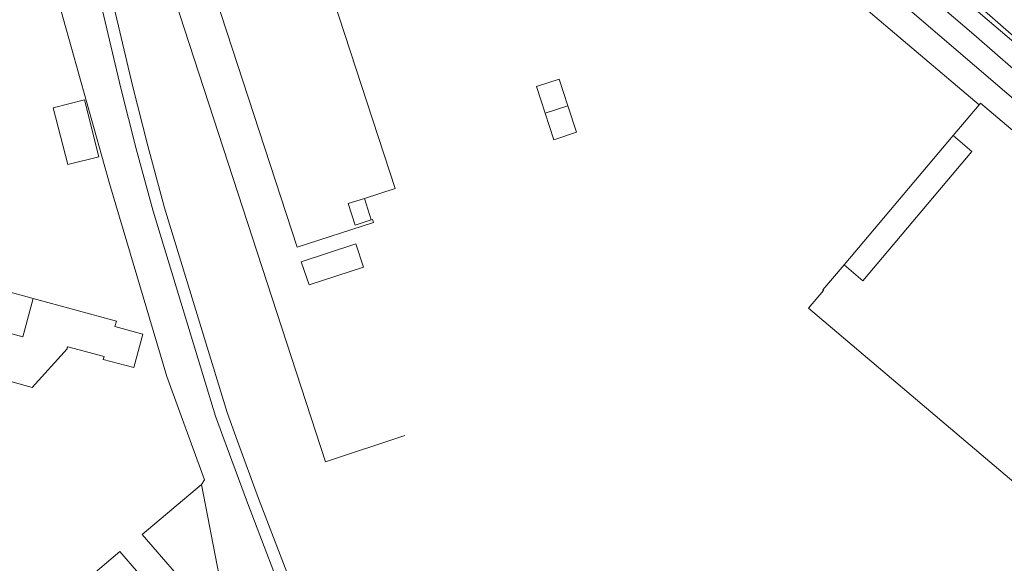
# Model space of a CAD drawing. Header units: metres. Extents: x 196790 to 198335, y 354523 to 356036.
# Tile 92 of 108: x 197305 to 197428, y 355395 to 355463. Entities that reach past the tile are written whole.
import ezdxf

# ---------------------------------------------------------------- set-up
doc = ezdxf.new("R2010")
doc.units = ezdxf.units.M
doc.linetypes.add('DGN Style 2', pattern=[186.027128, 111.616277, -74.410851])
for name, color, linetype, lineweight in [('afdak', 252, 'DGN Style 2', 18), ('bij- of bedrijfsgebouw', 252, 'Continuous', 18), ('heg of haag', 252, 'Continuous', 18), ('hoofdgebouw', 252, 'Continuous', 18), ('kant asfaltverharding', 252, 'Continuous', 18), ('kant klinkerverharding', 252, 'Continuous', 18), ('kant tegelverharding', 252, 'Continuous', 18), ('raster', 252, 'Continuous', 18), ('spoorrail', 252, 'Continuous', 18), ('toegangstrap', 252, 'Continuous', 18), ('toekomstig bijgebouw', 252, 'Continuous', 18), ('toekomstig hoofdgebouw', 252, 'Continuous', 18)]:
    doc.layers.add(name, color=color, linetype=linetype, lineweight=lineweight)

msp = doc.modelspace()

# ---------------------------------------------------------------- linework, layer by layer
at = {"layer": 'afdak'}
for p, q in [((197309.334, 355452.151), (197313.229, 355453.146)), ((197313.229, 355453.146), (197315.051, 355446.016)), ((197311.157, 355445.021), (197309.334, 355452.151)), ((197408.396, 355432.484), (197422.031, 355448.652)), ((197315.051, 355446.016), (197311.157, 355445.021))]:
    msp.add_line(p, q, dxfattribs=at)
at = {"layer": 'afdak', "flags": 128}
for points in [[(197348.181, 355432.209), (197347.236, 355435.098), (197340.379, 355432.856), (197341.364, 355429.98), (197348.181, 355432.209)], [(197301.062, 355424.682), (197302.375, 355429.506), (197306.832, 355428.29)]]:
    msp.add_lwpolyline(points, dxfattribs=at)
at = {"layer": 'bij- of bedrijfsgebouw', "flags": 128}
for points in [[(197306.832, 355428.29), (197305.516, 355423.467), (197301.062, 355424.682)], [(197319.417, 355419.65), (197320.542, 355423.813), (197317.045, 355424.768), (197317.232, 355425.453), (197306.832, 355428.29)], [(197296.141, 355420.076), (197306.678, 355417.125), (197311.058, 355421.969), (197311.025, 355422.032), (197311.173, 355422.23), (197315.704, 355420.996), (197315.589, 355420.634), (197319.417, 355419.65)]]:
    msp.add_lwpolyline(points, dxfattribs=at)
at = {"layer": 'heg of haag', "flags": 128}
msp.add_lwpolyline([(197308.683, 355470.082), (197316.371, 355442.676), (197323.55, 355418.494)], dxfattribs=at)
at = {"layer": 'hoofdgebouw'}
for p, q in [((197339.876, 355434.675), (197322.635, 355487.571)), ((197425.291, 355452.51), (197422.031, 355448.652))]:
    msp.add_line(p, q, dxfattribs=at)
at = {"layer": 'hoofdgebouw', "flags": 128}
for points in [[(197348.295, 355440.787), (197352.136, 355442.039), (197343.726, 355467.85)], [(197488.219, 355399.661), (197425.452, 355452.7), (197425.291, 355452.51)], [(197422.031, 355448.652), (197424.399, 355446.651), (197410.748, 355430.496), (197408.396, 355432.484)], [(197349.162, 355438.114), (197347.161, 355437.462), (197346.287, 355440.142), (197348.295, 355440.787)], [(197339.876, 355434.675), (197349.45, 355437.798), (197349.329, 355438.169), (197349.162, 355438.114)], [(197408.396, 355432.484), (197405.736, 355429.337), (197405.797, 355429.286), (197403.906, 355427.048), (197436.5, 355399.506)], [(197302.037, 355383.382), (197303.723, 355381.416), (197306.486, 355383.786), (197309.507, 355380.264), (197312.027, 355382.426), (197312.066, 355382.38), (197322.336, 355391.189), (197317.674, 355396.624), (197302.037, 355383.382)]]:
    msp.add_lwpolyline(points, dxfattribs=at)
at = {"layer": 'kant asfaltverharding', "flags": 128}
msp.add_lwpolyline([(197401.684, 355484.849), (197415.495, 355473.19), (197424.661, 355465.38), (197436.877, 355454.769), (197454.092, 355439.535), (197519.959, 355380.085), (197522.357, 355377.733), (197524.659, 355375.284), (197526.861, 355372.743), (197528.956, 355370.118), (197530.758, 355367.918)], dxfattribs=at)
at = {"layer": 'kant klinkerverharding'}
msp.add_line((197327.878, 355404.981), (197330.09, 355393.582), dxfattribs=at)
at = {"layer": 'kant klinkerverharding', "flags": 128}
for points in [[(197330.081, 355542.315), (197391.705, 355490.282), (197394.272, 355488.21), (197396.927, 355486.253), (197409.869, 355477.148), (197415.172, 355472.791), (197425.473, 355463.914), (197436.033, 355454.933), (197446.377, 355445.703), (197500.055, 355397.042)], [(197327.17, 355390.973), (197320.482, 355398.726), (197327.878, 355404.981)]]:
    msp.add_lwpolyline(points, dxfattribs=at)
at = {"layer": 'kant tegelverharding', "flags": 128}
for points in [[(197377.293, 355494.738), (197385.054, 355488.156), (197388.044, 355485.699), (197391.11, 355483.334), (197394.248, 355481.066), (197397.453, 355478.897), (197401.098, 355476.512), (197403.412, 355474.954), (197405.686, 355473.338), (197409.037, 355470.786), (197412.286, 355468.106), (197432.807, 355450.493), (197488.775, 355400.318), (197488.219, 355399.661)], [(197414.718, 355469.764), (197424.611, 355461.326), (197432.185, 355454.73)]]:
    msp.add_lwpolyline(points, dxfattribs=at)
at = {"layer": 'raster'}
msp.add_line((197378.359, 355492.239), (197425.291, 355452.51), dxfattribs=at)
at = {"layer": 'raster', "flags": 128}
for points in [[(197316.6, 355490.425), (197316.627, 355490.032), (197343.434, 355407.837), (197353.344, 355411.108)], [(197323.55, 355418.494), (197328.26, 355405.577), (197327.878, 355404.981)]]:
    msp.add_lwpolyline(points, dxfattribs=at)
at = {"layer": 'spoorrail', "flags": 128}
for points in [[(197352.35, 355362.097), (197350.349, 355366.197), (197346.861, 355373.779), (197343.782, 355380.883), (197342.823, 355383.208), (197340.446, 355389.133), (197335.045, 355403.224), (197332.394, 355410.412), (197331.094, 355414.012), (197323.281, 355439.598), (197321.177, 355447.395), (197319.255, 355454.94), (197316.95, 355464.635), (197315.064, 355473.246), (197312.516, 355485.734), (197311.644, 355490.092), (197309.868, 355500.249), (197308.685, 355507.267), (197307.687, 355513.366), (197306.714, 355520.963), (197305.925, 355527.876), (197305.242, 355534.132), (197305.169, 355535.242)], [(197303.753, 355533.948), (197304.435, 355527.71), (197305.225, 355520.783), (197306.202, 355513.149), (197307.206, 355507.021), (197308.389, 355500), (197310.17, 355489.816), (197311.045, 355485.437), (197313.599, 355472.925), (197315.487, 355464.301), (197317.798, 355454.582), (197319.726, 355447.015), (197321.839, 355439.184), (197329.67, 355413.538), (197330.983, 355409.902), (197333.641, 355402.696), (197339.05, 355388.586), (197341.437, 355382.636), (197342.401, 355380.299), (197345.491, 355373.168), (197348.99, 355365.561), (197350.972, 355361.408)]]:
    msp.add_lwpolyline(points, dxfattribs=at)
at = {"layer": 'toegangstrap'}
msp.add_line((197348.295, 355440.787), (197349.162, 355438.114), dxfattribs=at)
at = {"layer": 'toekomstig bijgebouw', "flags": 128}
for points in [[(197370.931, 355451.468), (197369.843, 355454.795), (197372.694, 355455.727), (197373.782, 355452.401)], [(197373.782, 355452.401), (197374.871, 355449.074), (197372.019, 355448.142), (197370.931, 355451.468)]]:
    msp.add_lwpolyline(points, dxfattribs=at)
at = {"layer": 'toekomstig hoofdgebouw'}
msp.add_line((197373.782, 355452.401), (197370.931, 355451.468), dxfattribs=at)

doc.saveas('drawing.dxf')
